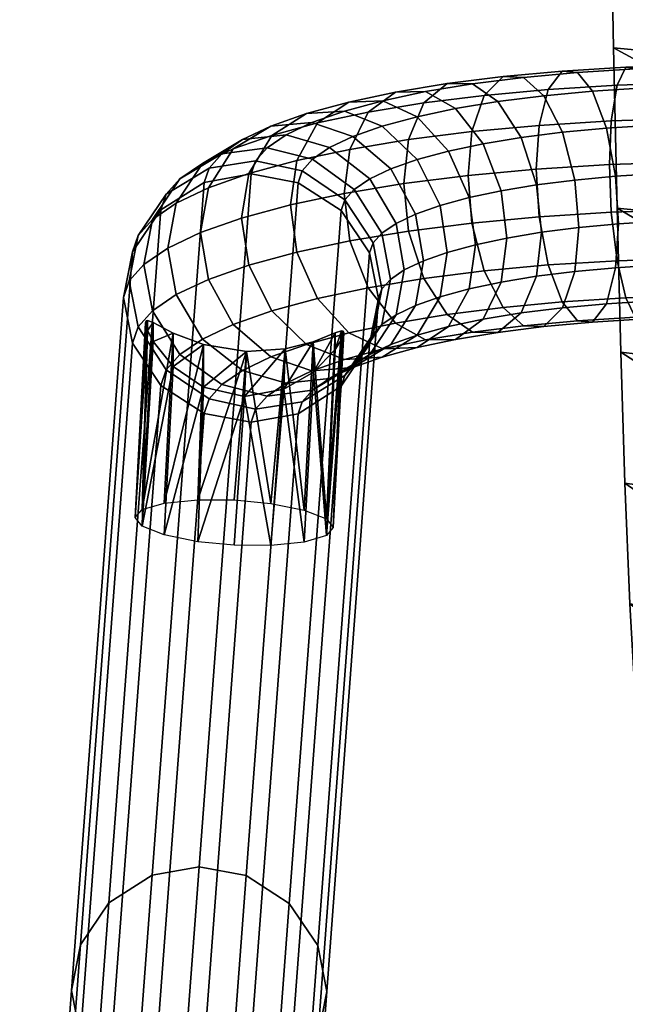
# Model space of a CAD drawing. Header units: millimetres. Extents: x -272 to 272, y -208 to 348.
# Tile 3 of 256: x -262 to -219, y -137 to -68. Entities that reach past the tile are written whole.
import ezdxf

# ---------------------------------------------------------------- set-up
doc = ezdxf.new("R2010")
doc.units = ezdxf.units.MM
for name, color, linetype in [('LDS nozky', 250, 'Continuous'), ('LDS podnoz', 7, 'Continuous'), ('LDS ram', 7, 'Continuous'), ('LDS ram lem', 7, 'Continuous')]:
    doc.layers.add(name, color=color, linetype=linetype)

msp = doc.modelspace()

# ---------------------------------------------------------------- meshes
at = {"layer": 'LDS nozky'}
mesh = msp.add_polyface(dxfattribs=at)
corners = [(-252.973, -88.739, 358.768), (-252.976, -89.453, 355.966), (-253.081, -89.141, 356.625), (-252.575, -88.887, 360.166), (-252.582, -90.24, 354.792), (-251.168, -92.004, 352.963), (-251.162, -89.641, 362.577), (-239.74, -89.629, 360.333), (-239.738, -90.8, 354.916), (-241.276, -92.396, 353.055), (-239.294, -90.089, 356.114), (-239.176, -89.511, 358.215), (-239.175, -89.815, 356.783), (-239.296, -89.487, 358.941), (-253.116, -88.912, 357.323), (-253.079, -88.778, 358.043), (-249.029, -90.454, 364.292), (-246.006, -90.932, 364.972), (-249.031, -93.455, 351.778), (-239.135, -89.619, 357.489), (-241.282, -90.249, 362.719), (-105.585, -88.708, 425.714), (-105.216, -88.541, 430.698), (-105.754, -85.863, 430.647), (-106.123, -86.031, 425.664), (-104.066, -90.978, 425.678), (-103.697, -90.81, 430.661), (-92.162, -86.031, 424.628), (-91.792, -85.863, 429.612), (-92.317, -88.54, 429.741), (-92.686, -88.708, 424.757), (-93.824, -90.81, 429.929), (-94.194, -90.978, 424.946), (-95.573, -86.093, 423.021), (-99.327, -86.115, 422.654), (-95.859, -84.672, 422.994), (-95.852, -87.515, 423.09), (-96.652, -88.72, 423.189), (-97.853, -89.525, 423.306), (-99.27, -89.808, 423.42), (-100.689, -89.525, 423.516), (-101.894, -88.72, 423.578), (-102.7, -87.515, 423.598), (-102.986, -86.093, 423.571), (-102.707, -84.672, 423.502), (-92.162, -86.031, 424.628), (-92.686, -88.708, 424.757), (-94.194, -90.978, 424.946), (-96.455, -92.494, 425.164), (-99.125, -93.027, 425.38), (-101.798, -92.495, 425.561), (-104.066, -90.978, 425.678), (-105.585, -88.708, 425.714), (-106.123, -86.031, 425.664)]
mesh.append_faces([[corners[k] for k in face] for face in [(0, 1, 2, 2), (1, 3, 4, 4), (5, 4, 6, 6), (7, 8, 9, 9), (10, 11, 12, 12), (8, 13, 10, 10), (2, 14, 15, 15), (2, 15, 0, 0), (1, 0, 3, 3), (6, 16, 5, 5), (17, 18, 16, 16), (4, 3, 6, 6), (19, 12, 11, 11), (11, 10, 13, 13), (7, 9, 20, 20), (13, 8, 7, 7), (21, 22, 23, 24), (25, 26, 22, 21), (27, 28, 29, 30), (30, 29, 31, 32), (33, 34, 35, 35), (36, 34, 33, 33), (37, 34, 36, 36), (38, 34, 37, 37), (39, 34, 38, 38), (40, 34, 39, 39), (41, 34, 40, 40), (42, 34, 41, 41), (43, 34, 42, 42), (44, 34, 43, 43), (33, 45, 46, 36), (37, 47, 48, 38), (36, 46, 47, 37), (38, 48, 49, 39), (40, 50, 51, 41), (42, 52, 53, 43), (41, 51, 52, 42), (50, 40, 39, 49)]])
mesh = msp.add_polyface(dxfattribs=at)
corners = [(-257.634, -151.629, 89.153), (-258.507, -164.837, 93.726), (-257.738, -151.317, 89.811), (-257.773, -151.088, 90.51), (-257.63, -150.914, 91.954), (-257.737, -150.954, 91.23), (-257.232, -151.063, 93.353), (-258.016, -164.275, 96.241), (-255.819, -151.817, 95.764), (-250.782, -156.287, 84.541), (-253.688, -155.63, 84.964), (-250.663, -153.107, 98.159), (-255.825, -154.18, 86.15), (-253.686, -152.63, 97.478), (-257.63, -150.914, 91.954), (-257.634, -151.629, 89.153), (-257.738, -151.317, 89.811), (-257.232, -151.063, 93.353), (-257.24, -152.416, 87.978), (-255.819, -151.817, 95.764), (-257.773, -151.088, 90.51), (-257.737, -150.954, 91.23), (-245.939, -152.424, 95.906), (-248.024, -155.779, 85.066), (-247.924, -152.932, 97.433), (-253.079, -88.778, 358.043), (-253.116, -88.912, 357.323), (-253.849, -102.661, 360.54), (-252.976, -89.453, 355.966), (-253.081, -89.141, 356.625), (-252.973, -88.739, 358.768), (-252.575, -88.887, 360.166), (-253.359, -102.099, 363.055), (-251.162, -89.641, 362.577), (-253.359, -103.273, 358.037), (-252.582, -90.24, 354.792), (-251.168, -92.004, 352.963), (-251.802, -101.637, 365.384), (-249.029, -90.454, 364.292), (-249.432, -101.402, 366.93), (-249.432, -104.367, 354.255), (-249.031, -93.455, 351.778), (-246.125, -94.111, 351.355), (-246.006, -90.932, 364.972), (-251.802, -103.892, 355.745), (-246.859, -104.609, 353.807), (-249.031, -93.455, 351.778), (-251.168, -92.004, 352.963), (-249.029, -90.454, 364.292)]
mesh.append_faces([[corners[k] for k in face] for face in [(0, 1, 2, 2), (2, 1, 3, 3), (1, 4, 5, 5), (6, 7, 8, 8), (9, 10, 11, 11), (10, 12, 13, 13), (14, 15, 16, 16), (15, 17, 18, 18), (12, 18, 19, 19), (16, 20, 21, 21), (16, 21, 14, 14), (15, 14, 17, 17), (19, 13, 12, 12), (11, 10, 13, 13), (18, 17, 19, 19), (22, 23, 24, 24), (9, 11, 24, 24), (25, 26, 27, 27), (28, 27, 29, 29), (29, 27, 26, 26), (27, 30, 25, 25), (31, 32, 33, 33), (31, 30, 32, 32), (34, 35, 36, 36), (35, 34, 28, 28), (37, 38, 33, 33), (38, 37, 39, 39), (40, 41, 42, 42), (32, 30, 27, 27), (37, 33, 32, 32), (43, 38, 39, 39), (27, 28, 34, 34), (34, 36, 44, 44), (41, 40, 44, 44), (42, 45, 40, 40), (36, 41, 44, 44), (46, 47, 48, 48)]])
mesh = msp.add_polyface(dxfattribs=at)
corners = [(-244.397, -151.804, 93.519), (-244.395, -152.976, 88.102), (-245.933, -154.572, 86.241), (-248.024, -155.779, 85.066), (-245.939, -152.424, 95.906), (-243.951, -152.265, 89.3), (-243.834, -151.687, 91.402), (-243.832, -151.99, 89.969), (-243.953, -151.662, 92.127), (-243.792, -151.795, 90.675), (-239.868, -103.368, 360.705), (-239.175, -89.815, 356.783), (-239.135, -89.619, 357.489), (-239.176, -89.511, 358.215), (-239.296, -89.487, 358.941), (-239.738, -90.8, 354.916), (-240.359, -103.93, 358.191), (-241.276, -92.396, 353.055), (-239.294, -90.089, 356.114), (-239.74, -89.629, 360.333), (-240.359, -102.756, 363.208), (-241.282, -90.249, 362.719), (-243.267, -90.756, 364.247), (-241.916, -102.137, 365.501), (-243.366, -93.603, 351.88), (-241.916, -104.392, 355.862), (-246.859, -104.609, 353.807), (-246.125, -94.111, 351.355), (-244.286, -104.627, 354.316), (-244.286, -101.662, 366.991), (-246.006, -90.932, 364.972), (-246.859, -101.42, 367.439), (-249.432, -101.402, 366.93), (-246.125, -94.111, 351.355), (-249.031, -93.455, 351.778), (-246.006, -90.932, 364.972), (-241.276, -92.396, 353.055), (-243.366, -93.603, 351.88), (-241.282, -90.249, 362.719), (-243.267, -90.756, 364.247), (-101.798, -92.495, 425.561), (-101.428, -92.327, 430.544), (-103.697, -90.81, 430.661), (-104.066, -90.978, 425.678), (-99.125, -93.027, 425.38), (-98.755, -92.859, 430.364), (-94.194, -90.978, 424.946), (-93.824, -90.81, 429.929), (-96.085, -92.327, 430.148), (-96.455, -92.494, 425.164)]
mesh.append_faces([[corners[k] for k in face] for face in [(0, 1, 2, 2), (2, 3, 4, 4), (5, 6, 7, 7), (1, 8, 5, 5), (9, 7, 6, 6), (6, 5, 8, 8), (0, 2, 4, 4), (8, 1, 0, 0), (10, 11, 12, 12), (10, 13, 14, 14), (12, 13, 10, 10), (15, 16, 17, 17), (18, 16, 15, 15), (19, 20, 14, 14), (20, 19, 21, 21), (22, 23, 21, 21), (11, 10, 18, 18), (24, 17, 25, 25), (20, 10, 14, 14), (26, 27, 28, 28), (25, 28, 24, 24), (25, 17, 16, 16), (16, 18, 10, 10), (23, 22, 29, 29), (22, 30, 29, 29), (20, 21, 23, 23), (31, 29, 30, 30), (32, 31, 30, 30), (28, 27, 24, 24), (33, 34, 35, 35), (36, 37, 38, 38), (33, 39, 37, 37), (38, 37, 39, 39), (33, 35, 39, 39), (40, 41, 42, 43), (44, 45, 41, 40), (46, 47, 48, 49), (49, 48, 45, 44)]])
at = {"layer": 'LDS podnoz'}
mesh = msp.add_polyface(dxfattribs=at)
corners = [(-225.521, -79.178, 448.318), (-225.18, -82.525, 448.552), (-227.621, -82.93, 446.814), (-228.024, -79.593, 446.536), (-222.816, -78.835, 449.792), (-222.542, -82.19, 449.989), (-223.687, -75.454, 450.858), (-226.604, -75.824, 449.268), (-225.013, -72.878, 453.079), (-228.252, -73.289, 451.314), (-223.717, -71.136, 460.558), (-222.648, -71.232, 457.361), (-226.452, -71.586, 455.842), (-227.892, -71.524, 458.891), (-224.702, -72.433, 463.826), (-229.218, -72.853, 462.022), (-219.948, -78.568, 450.938), (-219.744, -81.93, 451.107), (-220.594, -75.166, 452.093), (-221.579, -72.559, 454.451), (-219.228, -70.859, 461.75), (-218.557, -70.979, 458.447), (-219.845, -72.133, 465.115), (-220.251, -74.659, 467.718), (-225.348, -74.974, 466.365), (-220.379, -77.745, 469.073), (-225.552, -78.065, 467.699), (-220.251, -81.112, 469.222), (-225.349, -81.427, 467.868), (-219.846, -84.529, 468.002), (-224.702, -84.829, 466.713), (-216.736, -81.745, 451.905), (-216.864, -84.831, 453.259), (-219.948, -85.021, 452.441), (-216.864, -78.378, 451.756), (-217.269, -74.961, 452.975), (-217.887, -72.331, 455.431), (-214.621, -70.71, 462.389), (-214.36, -70.844, 459.029), (-214.862, -71.972, 465.806), (-215.02, -74.49, 468.444), (-215.07, -77.574, 469.809), (-215.021, -80.943, 469.947), (-214.863, -84.368, 468.694), (-213.65, -81.645, 452.333), (-213.7, -84.729, 453.698), (-213.7, -78.276, 452.195), (-213.857, -74.851, 453.449), (-214.098, -72.209, 455.956), (-209.709, -77.554, 469.896), (-209.738, -74.471, 468.529), (-209.738, -80.924, 470.032), (-209.83, -84.35, 468.775)]
mesh.append_faces([[corners[k] for k in face] for face in [(0, 1, 2, 3), (4, 5, 1, 0), (6, 4, 0, 7), (8, 6, 7, 9), (10, 11, 12, 13), (14, 10, 13, 15), (16, 17, 5, 4), (18, 16, 4, 6), (19, 18, 6, 8), (11, 19, 8, 12), (20, 21, 11, 10), (22, 20, 10, 14), (23, 22, 14, 24), (25, 23, 24, 26), (27, 25, 26, 28), (29, 27, 28, 30), (31, 32, 33, 17), (34, 31, 17, 16), (35, 34, 16, 18), (36, 35, 18, 19), (21, 36, 19, 11), (37, 38, 21, 20), (39, 37, 20, 22), (40, 39, 22, 23), (41, 40, 23, 25), (42, 41, 25, 27), (43, 42, 27, 29), (44, 45, 32, 31), (46, 44, 31, 34), (47, 46, 34, 35), (48, 47, 35, 36), (38, 48, 36, 21), (49, 50, 40, 41), (51, 49, 41, 42), (52, 51, 42, 43)]])
mesh = msp.add_polyface(dxfattribs=at)
corners = [(-238.391, -79.495, 433.511), (-236.454, -82.583, 433.703), (-237.065, -83.272, 430.744), (-239.05, -80.238, 430.32), (-237.302, -78.753, 436.695), (-235.444, -81.895, 436.657), (-234.064, -81.24, 439.465), (-233.513, -84.537, 439.917), (-234.858, -85.175, 437.178), (-235.815, -78.047, 439.723), (-238.48, -75.758, 440.716), (-240.131, -76.542, 437.353), (-232.337, -80.63, 442.084), (-231.827, -83.941, 442.472), (-233.952, -77.389, 442.547), (-236.411, -75.028, 443.851), (-230.288, -80.073, 444.474), (-229.829, -83.399, 444.802), (-231.743, -76.789, 445.124), (-233.959, -74.361, 446.712), (-236.364, -73.229, 448.787), (-239.081, -73.967, 445.617), (-235.474, -72.628, 454.152), (-233.361, -72.592, 451.523), (-238.769, -73.328, 451.149), (-237.42, -74.047, 456.895), (-240.985, -74.803, 453.647), (-228.024, -79.593, 446.536), (-227.621, -82.93, 446.814), (-229.302, -76.271, 447.348), (-231.248, -73.786, 449.182), (-231.831, -72.024, 456.745), (-230.041, -72.041, 453.886), (-233.479, -73.393, 459.701), (-234.561, -75.982, 462.035), (-238.698, -76.668, 459.091), (-234.903, -79.088, 463.305), (-239.101, -79.784, 460.316), (-234.562, -82.435, 463.539), (-238.698, -83.121, 460.594), (-226.604, -75.824, 449.268), (-225.521, -79.178, 448.318), (-228.252, -73.289, 451.314), (-227.892, -71.524, 458.891), (-226.452, -71.586, 455.842), (-229.218, -72.853, 462.022), (-230.089, -75.415, 464.472), (-230.364, -78.512, 465.778), (-230.09, -81.868, 465.975), (-225.013, -72.878, 453.079), (-225.348, -74.974, 466.365), (-224.702, -72.433, 463.826), (-225.552, -78.065, 467.699), (-225.349, -81.427, 467.868), (-224.702, -84.829, 466.713), (-229.219, -85.249, 464.909)]
mesh.append_faces([[corners[k] for k in face] for face in [(0, 1, 2, 3), (4, 5, 1, 0), (6, 7, 8, 5), (9, 6, 5, 4), (10, 9, 4, 11), (12, 13, 7, 6), (14, 12, 6, 9), (15, 14, 9, 10), (16, 17, 13, 12), (18, 16, 12, 14), (19, 18, 14, 15), (20, 19, 15, 21), (22, 23, 20, 24), (25, 22, 24, 26), (27, 28, 17, 16), (29, 27, 16, 18), (30, 29, 18, 19), (23, 30, 19, 20), (31, 32, 23, 22), (33, 31, 22, 25), (34, 33, 25, 35), (36, 34, 35, 37), (38, 36, 37, 39), (40, 41, 27, 29), (42, 40, 29, 30), (32, 42, 30, 23), (43, 44, 32, 31), (45, 43, 31, 33), (46, 45, 33, 34), (47, 46, 34, 36), (48, 47, 36, 38), (44, 49, 42, 32), (50, 51, 45, 46), (52, 50, 46, 47), (53, 52, 47, 48), (54, 53, 48, 55)]])
mesh = msp.add_polyface(dxfattribs=at)
corners = [(-247.745, -76.98, 435.47), (-244.543, -76.558, 434.5), (-245.353, -77.472, 430.574), (-248.635, -77.984, 431.161), (-250.694, -78.755, 436.686), (-251.657, -79.841, 432.025), (-252.632, -81.61, 437.878), (-253.642, -82.75, 432.986), (-241.34, -77.366, 433.817), (-238.391, -79.495, 433.511), (-239.05, -80.238, 430.32), (-242.072, -78.191, 430.274), (-246.275, -75.979, 439.77), (-243.203, -75.645, 438.418), (-249.104, -77.671, 441.337), (-250.962, -80.472, 442.76), (-251.548, -83.645, 443.743), (-253.242, -84.8, 438.788), (-240.131, -76.542, 437.353), (-237.302, -78.753, 436.695), (-244.267, -75.026, 443.858), (-241.373, -74.777, 442.143), (-246.932, -76.641, 445.76), (-248.682, -79.391, 447.402), (-249.234, -82.547, 448.454), (-238.48, -75.758, 440.716), (-241.752, -74.138, 447.67), (-239.081, -73.967, 445.617), (-244.211, -75.68, 449.884), (-245.826, -78.382, 451.732), (-246.336, -81.524, 452.847), (-236.411, -75.028, 443.851), (-238.769, -73.328, 451.149), (-236.364, -73.229, 448.787), (-240.985, -74.803, 453.647), (-242.44, -77.462, 455.681), (-242.899, -80.59, 456.856), (-242.44, -83.915, 457.185), (-245.827, -84.835, 453.235), (-238.698, -76.668, 459.091), (-237.42, -74.047, 456.895), (-239.101, -79.784, 460.316), (-238.698, -83.121, 460.594), (-248.984, -79.005, 426.78), (-245.672, -78.403, 426.581), (-254.039, -83.909, 428.011), (-252.035, -80.946, 427.285), (-239.309, -80.995, 427.074), (-237.065, -83.272, 430.744), (-237.305, -83.974, 427.734), (-242.36, -79.031, 426.67)]
mesh.append_faces([[corners[k] for k in face] for face in [(0, 1, 2, 3), (4, 0, 3, 5), (6, 4, 5, 7), (8, 9, 10, 11), (1, 8, 11, 2), (12, 13, 1, 0), (14, 12, 0, 4), (15, 14, 4, 6), (16, 15, 6, 17), (18, 19, 9, 8), (13, 18, 8, 1), (20, 21, 13, 12), (22, 20, 12, 14), (23, 22, 14, 15), (24, 23, 15, 16), (21, 25, 18, 13), (26, 27, 21, 20), (28, 26, 20, 22), (29, 28, 22, 23), (30, 29, 23, 24), (27, 31, 25, 21), (32, 33, 27, 26), (34, 32, 26, 28), (35, 34, 28, 29), (36, 35, 29, 30), (37, 36, 30, 38), (39, 40, 34, 35), (41, 39, 35, 36), (42, 41, 36, 37), (43, 3, 2, 44), (45, 7, 5, 46), (46, 5, 3, 43), (47, 10, 48, 49), (44, 2, 11, 50), (50, 11, 10, 47)]])
mesh = msp.add_polyface(dxfattribs=at)
corners = [(-252.648, -127.922, 216.868), (-249.336, -127.319, 216.669), (-253, -176.235, 6.757), (-256.312, -176.838, 6.956), (-255.699, -129.862, 217.373), (-259.363, -178.778, 7.461), (-257.703, -132.825, 218.099), (-261.367, -181.741, 8.187), (-258.335, -136.049, 218.861), (-261.999, -184.965, 8.949), (-257.703, -139.278, 219.602), (-261.367, -188.194, 9.69), (-255.699, -142.257, 220.262), (-259.363, -191.173, 10.35), (-252.648, -144.221, 220.666), (-256.312, -193.137, 10.754), (-249.336, -144.849, 220.755), (-253, -193.765, 10.843), (-246.024, -144.247, 220.556), (-249.688, -193.162, 10.644), (-242.973, -142.307, 220.051), (-246.637, -191.222, 10.139), (-240.969, -139.343, 219.325), (-244.633, -188.259, 9.413), (-240.337, -136.119, 218.563), (-244.001, -185.035, 8.651), (-240.969, -132.89, 217.822), (-244.633, -181.806, 7.91), (-242.973, -129.911, 217.162), (-246.637, -178.827, 7.25), (-246.024, -127.947, 216.758), (-249.688, -176.863, 6.846), (-248.984, -79.005, 426.78), (-245.672, -78.403, 426.581), (-254.039, -83.909, 428.011), (-252.035, -80.946, 427.285), (-254.039, -90.362, 429.514), (-254.671, -87.133, 428.773), (-248.984, -95.305, 430.578), (-252.035, -93.341, 430.174), (-242.36, -95.331, 430.468), (-245.672, -95.933, 430.667), (-237.305, -90.427, 429.237), (-239.309, -93.391, 429.963), (-237.305, -83.974, 427.734), (-236.673, -87.203, 428.475), (-242.36, -79.031, 426.67), (-239.309, -80.995, 427.074), (-241.34, -93.665, 437.615), (-244.543, -94.088, 438.585), (-245.353, -95.003, 434.659), (-242.072, -94.491, 434.072), (-248.635, -94.284, 434.96)]
mesh.append_faces([[corners[k] for k in face] for face in [(0, 1, 2, 3), (4, 0, 3, 5), (6, 4, 5, 7), (8, 6, 7, 9), (10, 8, 9, 11), (12, 10, 11, 13), (14, 12, 13, 15), (16, 14, 15, 17), (18, 16, 17, 19), (20, 18, 19, 21), (22, 20, 21, 23), (24, 22, 23, 25), (26, 24, 25, 27), (28, 26, 27, 29), (30, 28, 29, 31), (1, 30, 31, 2), (0, 32, 33, 1), (6, 34, 35, 4), (4, 35, 32, 0), (10, 36, 37, 8), (14, 38, 39, 12), (12, 39, 36, 10), (8, 37, 34, 6), (18, 40, 41, 16), (22, 42, 43, 20), (20, 43, 40, 18), (26, 44, 45, 24), (30, 46, 47, 28), (1, 33, 46, 30), (28, 47, 44, 26), (24, 45, 42, 22), (16, 41, 38, 14), (48, 49, 50, 51), (41, 50, 52, 38), (40, 51, 50, 41)]])
mesh = msp.add_polyface(dxfattribs=at)
corners = [(-253.242, -84.8, 438.788), (-252.632, -81.61, 437.878), (-253.642, -82.75, 432.986), (-254.268, -85.957, 433.823), (-252.632, -88.063, 439.382), (-253.642, -89.203, 434.49), (-235.843, -85.846, 434.298), (-236.454, -89.036, 435.207), (-237.065, -89.725, 432.247), (-236.439, -86.519, 431.411), (-236.454, -82.583, 433.703), (-237.065, -83.272, 430.744), (-250.962, -86.925, 444.264), (-251.548, -83.645, 443.743), (-234.858, -85.175, 437.178), (-235.444, -88.348, 438.16), (-235.444, -81.895, 436.657), (-248.682, -85.844, 448.906), (-249.234, -82.547, 448.454), (-246.932, -89.037, 448.648), (-249.104, -90.067, 444.225), (-233.513, -84.537, 439.917), (-234.065, -87.693, 440.969), (-245.827, -84.835, 453.235), (-246.336, -81.524, 452.847), (-244.211, -88.076, 452.772), (-232.337, -87.083, 443.588), (-233.952, -89.785, 445.435), (-235.815, -90.443, 442.611), (-231.827, -83.941, 442.472), (-240.985, -87.199, 456.535), (-242.44, -83.915, 457.185), (-238.77, -89.627, 454.947), (-241.752, -90.438, 451.468), (-230.288, -86.526, 445.977), (-231.743, -89.185, 448.012), (-229.829, -83.399, 444.802), (-237.42, -86.443, 459.783), (-238.698, -83.121, 460.594), (-235.474, -88.928, 457.949), (-228.024, -86.046, 448.04), (-229.303, -88.667, 450.235), (-227.621, -82.93, 446.814), (-233.479, -85.789, 462.588), (-234.562, -82.435, 463.539), (-231.831, -88.324, 460.542), (-225.522, -85.631, 449.821), (-226.604, -88.22, 452.156), (-225.18, -82.525, 448.552), (-229.219, -85.249, 464.909), (-230.09, -81.868, 465.975), (-227.893, -87.824, 462.688), (-226.453, -89.117, 459.925), (-230.042, -89.572, 457.97), (-223.687, -87.85, 453.745), (-225.014, -89.178, 456.876), (-228.252, -89.589, 455.112), (-223.718, -87.436, 464.355), (-224.702, -84.829, 466.713), (-254.039, -90.362, 429.514), (-254.671, -87.133, 428.773), (-254.039, -83.909, 428.011), (-236.673, -87.203, 428.475), (-237.305, -90.427, 429.237), (-237.305, -83.974, 427.734)]
mesh.append_faces([[corners[k] for k in face] for face in [(0, 1, 2, 3), (4, 0, 3, 5), (6, 7, 8, 9), (10, 6, 9, 11), (12, 13, 0, 4), (14, 15, 7, 6), (16, 14, 6, 10), (17, 18, 13, 12), (19, 17, 12, 20), (21, 22, 15, 14), (23, 24, 18, 17), (25, 23, 17, 19), (26, 27, 28, 22), (29, 26, 22, 21), (30, 31, 23, 25), (32, 30, 25, 33), (34, 35, 27, 26), (36, 34, 26, 29), (37, 38, 31, 30), (39, 37, 30, 32), (40, 41, 35, 34), (42, 40, 34, 36), (43, 44, 38, 37), (45, 43, 37, 39), (46, 47, 41, 40), (48, 46, 40, 42), (49, 50, 44, 43), (51, 49, 43, 45), (52, 51, 45, 53), (54, 55, 56, 47), (57, 58, 49, 51), (59, 5, 3, 60), (60, 3, 2, 61), (62, 9, 8, 63), (64, 11, 9, 62)]])
mesh = msp.add_polyface(dxfattribs=at)
corners = [(-222.816, -85.288, 451.295), (-223.687, -87.85, 453.745), (-226.604, -88.22, 452.156), (-225.522, -85.631, 449.821), (-222.542, -82.19, 449.989), (-225.18, -82.525, 448.552), (-222.649, -88.763, 461.445), (-223.718, -87.436, 464.355), (-227.893, -87.824, 462.688), (-226.453, -89.117, 459.925), (-220.595, -87.562, 454.98), (-221.58, -88.859, 458.248), (-225.014, -89.178, 456.876), (-219.948, -85.021, 452.441), (-219.744, -81.93, 451.107), (-219.229, -87.159, 465.547), (-219.846, -84.529, 468.002), (-224.702, -84.829, 466.713), (-218.558, -88.51, 462.531), (-217.888, -88.631, 459.228), (-217.27, -87.357, 455.863), (-216.864, -84.831, 453.259), (-214.622, -87.01, 466.186), (-214.863, -84.368, 468.694), (-214.361, -88.375, 463.113), (-214.099, -88.509, 459.753), (-213.858, -87.247, 456.336), (-213.7, -84.729, 453.698), (-209.97, -86.993, 466.261), (-209.83, -84.35, 468.775), (-210.122, -88.359, 463.181), (-210.273, -88.495, 459.815), (-210.413, -87.234, 456.392), (-210.504, -84.717, 453.75), (-205.344, -87.107, 465.772), (-204.826, -84.473, 468.246), (-205.906, -88.463, 462.736), (-206.469, -88.589, 459.413), (-206.986, -87.319, 456.03), (-207.326, -84.795, 453.414), (-200.952, -87.342, 464.766), (-200.074, -84.727, 467.157), (-201.904, -88.677, 461.819), (-202.856, -88.782, 458.585), (-203.733, -87.493, 455.284), (-204.309, -84.957, 452.723), (-196.716, -87.696, 463.25), (-195.492, -85.11, 465.518), (-198.044, -89, 460.438), (-200.596, -87.755, 454.162), (-199.373, -89.072, 457.339), (-201.399, -85.199, 451.682)]
mesh.append_faces([[corners[k] for k in face] for face in [(0, 1, 2, 3), (4, 0, 3, 5), (6, 7, 8, 9), (10, 11, 12, 1), (13, 10, 1, 0), (14, 13, 0, 4), (15, 16, 17, 7), (18, 15, 7, 6), (19, 18, 6, 11), (20, 19, 11, 10), (21, 20, 10, 13), (22, 23, 16, 15), (24, 22, 15, 18), (25, 24, 18, 19), (26, 25, 19, 20), (27, 26, 20, 21), (28, 29, 23, 22), (30, 28, 22, 24), (31, 30, 24, 25), (32, 31, 25, 26), (33, 32, 26, 27), (34, 35, 29, 28), (36, 34, 28, 30), (37, 36, 30, 31), (38, 37, 31, 32), (39, 38, 32, 33), (40, 41, 35, 34), (42, 40, 34, 36), (43, 42, 36, 37), (44, 43, 37, 38), (45, 44, 38, 39), (40, 46, 47, 41), (42, 48, 46, 40), (44, 49, 50, 43), (45, 51, 49, 44), (43, 50, 48, 42)]])
mesh = msp.add_polyface(dxfattribs=at)
corners = [(-250.694, -91.151, 439.574), (-252.632, -88.063, 439.382), (-253.642, -89.203, 434.49), (-251.657, -92.237, 434.914), (-247.745, -93.28, 439.268), (-248.635, -94.284, 434.96), (-244.543, -94.088, 438.585), (-245.353, -95.003, 434.659), (-238.391, -91.891, 436.399), (-241.34, -93.665, 437.615), (-242.072, -94.491, 434.072), (-239.05, -92.634, 433.208), (-236.454, -89.036, 435.207), (-237.065, -89.725, 432.247), (-249.104, -90.067, 444.225), (-250.962, -86.925, 444.264), (-246.275, -92.278, 443.567), (-243.203, -93.175, 442.503), (-240.131, -92.841, 441.151), (-237.302, -91.149, 439.584), (-235.444, -88.348, 438.16), (-244.267, -91.326, 447.655), (-246.932, -89.037, 448.648), (-241.374, -92.307, 446.228), (-238.48, -92.058, 444.513), (-235.815, -90.443, 442.611), (-234.065, -87.693, 440.969), (-241.752, -90.438, 451.468), (-244.211, -88.076, 452.772), (-239.082, -91.498, 449.702), (-236.412, -91.328, 447.649), (-233.952, -89.785, 445.435), (-236.364, -90.76, 452.871), (-238.77, -89.627, 454.947), (-233.959, -90.661, 450.51), (-231.743, -89.185, 448.012), (-233.362, -90.122, 455.607), (-235.474, -88.928, 457.949), (-231.249, -90.086, 452.979), (-229.303, -88.667, 450.235), (-230.042, -89.572, 457.97), (-231.831, -88.324, 460.542), (-228.252, -89.589, 455.112), (-226.604, -88.22, 452.156), (-225.014, -89.178, 456.876), (-226.453, -89.117, 459.925), (-221.58, -88.859, 458.248), (-222.649, -88.763, 461.445), (-248.984, -95.305, 430.578), (-252.035, -93.341, 430.174), (-254.039, -90.362, 429.514), (-239.309, -93.391, 429.963), (-242.36, -95.331, 430.468), (-237.305, -90.427, 429.237)]
mesh.append_faces([[corners[k] for k in face] for face in [(0, 1, 2, 3), (4, 0, 3, 5), (6, 4, 5, 7), (8, 9, 10, 11), (12, 8, 11, 13), (14, 15, 1, 0), (16, 14, 0, 4), (17, 16, 4, 6), (18, 17, 6, 9), (19, 18, 9, 8), (20, 19, 8, 12), (21, 22, 14, 16), (23, 21, 16, 17), (24, 23, 17, 18), (25, 24, 18, 19), (26, 25, 19, 20), (27, 28, 22, 21), (29, 27, 21, 23), (30, 29, 23, 24), (31, 30, 24, 25), (32, 33, 27, 29), (34, 32, 29, 30), (35, 34, 30, 31), (36, 37, 33, 32), (38, 36, 32, 34), (39, 38, 34, 35), (40, 41, 37, 36), (42, 40, 36, 38), (43, 42, 38, 39), (44, 45, 40, 42), (46, 47, 45, 44), (48, 5, 3, 49), (49, 3, 2, 50), (51, 11, 10, 52), (53, 13, 11, 51)]])
at = {"layer": 'LDS ram'}
mesh = msp.add_polyface(dxfattribs=at)
corners = [(-182.912, -120.843, 463.949), (-190.969, -117.591, 467.494), (-191.314, -106.92, 467.672), (-183.22, -109.974, 464.02), (-156.478, -116.648, 455.257), (-165.707, -114.78, 457.803), (-165.915, -102.939, 457.708), (-156.636, -104.743, 455.087), (-174.653, -112.574, 460.727), (-174.913, -100.81, 460.721), (-183.527, -98.32, 464.116), (-191.65, -95.438, 467.882), (-166.168, -90.17, 457.614), (-156.841, -91.906, 454.909), (-175.212, -88.109, 460.726), (-183.86, -85.715, 464.234), (-192.001, -82.982, 468.127), (-166.499, -76.29, 457.512), (-157.126, -77.95, 454.713), (-175.578, -74.299, 460.736), (-184.248, -71.992, 464.372), (-192.392, -69.386, 468.407), (-158.014, -46.603, 454.268), (-157.517, -62.771, 454.495), (-166.935, -61.196, 457.4), (-167.488, -45.098, 457.295), (-176.041, -59.279, 460.751), (-184.717, -57.055, 464.533), (-192.847, -54.559, 468.732), (-147.513, -79.281, 452.338), (-147.28, -93.336, 452.611), (-147.118, -106.258, 452.859), (-146.999, -118.24, 453.092), (-148.252, -47.724, 451.714), (-147.838, -63.992, 452.035), (-211.737, -122.131, 478.607), (-218.505, -116.63, 482.68), (-218.956, -108.744, 483.451), (-212.186, -113.875, 479.221), (-205.288, -118.836, 475.072), (-212.552, -104.95, 479.771), (-205.672, -109.513, 475.483), (-219.297, -100.237, 484.143), (-198.523, -113.777, 471.362), (-198.879, -103.385, 471.66), (-206.017, -99.467, 475.91), (-212.872, -95.293, 480.335), (-219.585, -90.991, 484.847), (-199.219, -92.155, 471.996), (-206.342, -88.553, 476.382), (-213.167, -84.738, 480.947), (-219.843, -80.817, 485.604), (-199.566, -79.917, 472.379), (-206.665, -76.592, 476.912), (-213.454, -73.094, 481.631), (-220.087, -69.509, 486.444), (-199.939, -66.503, 472.816), (-207.004, -63.408, 477.516), (-213.748, -60.17, 482.409), (-220.331, -56.861, 487.399), (-200.362, -51.829, 473.32), (-207.381, -48.921, 478.21), (-214.069, -45.893, 483.301)]
mesh.append_faces([[corners[k] for k in face] for face in [(0, 1, 2, 3), (4, 5, 6, 7), (5, 8, 9, 6), (8, 3, 10, 9), (3, 2, 11, 10), (7, 6, 12, 13), (6, 9, 14, 12), (9, 10, 15, 14), (10, 11, 16, 15), (13, 12, 17, 18), (12, 14, 19, 17), (14, 15, 20, 19), (15, 16, 21, 20), (22, 23, 24, 25), (23, 18, 17, 24), (24, 17, 19, 26), (26, 19, 20, 27), (27, 20, 21, 28), (29, 30, 13, 18), (30, 31, 7, 13), (31, 32, 4, 7), (33, 34, 23, 22), (34, 29, 18, 23), (35, 36, 37, 38), (39, 38, 40, 41), (38, 37, 42, 40), (1, 43, 44, 2), (43, 41, 45, 44), (41, 40, 46, 45), (40, 42, 47, 46), (2, 44, 48, 11), (44, 45, 49, 48), (45, 46, 50, 49), (46, 47, 51, 50), (11, 48, 52, 16), (48, 49, 53, 52), (49, 50, 54, 53), (50, 51, 55, 54), (16, 52, 56, 21), (52, 53, 57, 56), (53, 54, 58, 57), (54, 55, 59, 58), (21, 56, 60, 28), (56, 57, 61, 60), (57, 58, 62, 61)]])
at = {"layer": 'LDS ram lem'}
mesh = msp.add_polyface(dxfattribs=at)
corners = [(-220.331, -56.861, 487.399), (-220.087, -69.509, 486.444), (-218.358, -69.662, 488.886), (-218.543, -57.016, 489.796), (-219.843, -80.817, 485.604), (-218.174, -80.975, 488.085), (-219.585, -90.991, 484.847), (-217.981, -91.167, 487.367), (-219.297, -100.237, 484.143), (-217.768, -100.447, 486.703), (-216.63, -69.816, 491.327), (-216.755, -57.171, 492.194), (-216.506, -81.134, 490.567), (-216.377, -91.343, 489.888), (-216.238, -100.657, 489.263), (-214.901, -69.969, 493.768), (-214.967, -57.326, 494.591), (-214.837, -81.293, 493.049), (-214.773, -91.519, 492.409), (-214.709, -100.868, 491.823), (-213.172, -70.123, 496.21), (-213.179, -57.482, 496.988), (-213.168, -81.452, 495.531), (-213.169, -91.695, 494.93), (-213.18, -101.078, 494.383), (-221.633, 2.297, 492.681), (-221.225, -12.595, 491.131), (-219.241, -12.775, 493.363), (-219.579, 2.098, 494.845), (-220.883, -27.841, 489.736), (-218.968, -28.009, 492.029), (-220.591, -42.807, 488.493), (-218.741, -42.967, 490.842), (-217.257, -12.956, 495.595), (-217.525, 1.9, 497.009), (-217.052, -28.177, 494.323), (-216.891, -43.127, 493.19), (-215.274, -13.136, 497.827), (-215.47, 1.702, 499.172), (-215.136, -28.345, 496.616), (-215.041, -43.287, 495.538), (-213.29, -13.316, 500.059), (-213.416, 1.504, 501.336), (-213.221, -28.513, 498.909), (-213.19, -43.447, 497.886), (-218.956, -108.744, 483.451), (-217.514, -109.008, 486.05), (-218.505, -116.63, 482.68), (-217.161, -116.964, 485.311), (-217.879, -123.998, 481.731), (-216.642, -124.412, 484.374), (-217.012, -130.95, 480.503), (-215.886, -131.446, 483.128), (-216.072, -109.272, 488.649), (-215.818, -117.299, 487.941), (-215.404, -124.825, 487.017), (-214.76, -131.941, 485.754), (-214.63, -109.537, 491.249), (-214.474, -117.633, 490.572), (-214.167, -125.239, 489.66), (-213.633, -132.437, 488.38), (-213.188, -109.801, 493.848), (-213.131, -117.967, 493.203), (-212.93, -125.652, 492.303), (-212.507, -132.933, 491.006)]
mesh.append_faces([[corners[k] for k in face] for face in [(0, 1, 2, 3), (1, 4, 5, 2), (4, 6, 7, 5), (6, 8, 9, 7), (3, 2, 10, 11), (2, 5, 12, 10), (5, 7, 13, 12), (7, 9, 14, 13), (11, 10, 15, 16), (10, 12, 17, 15), (12, 13, 18, 17), (13, 14, 19, 18), (16, 15, 20, 21), (15, 17, 22, 20), (17, 18, 23, 22), (18, 19, 24, 23), (25, 26, 27, 28), (26, 29, 30, 27), (29, 31, 32, 30), (31, 0, 3, 32), (28, 27, 33, 34), (27, 30, 35, 33), (30, 32, 36, 35), (32, 3, 11, 36), (34, 33, 37, 38), (33, 35, 39, 37), (35, 36, 40, 39), (36, 11, 16, 40), (38, 37, 41, 42), (37, 39, 43, 41), (39, 40, 44, 43), (40, 16, 21, 44), (8, 45, 46, 9), (45, 47, 48, 46), (47, 49, 50, 48), (49, 51, 52, 50), (9, 46, 53, 14), (46, 48, 54, 53), (48, 50, 55, 54), (50, 52, 56, 55), (14, 53, 57, 19), (53, 54, 58, 57), (54, 55, 59, 58), (55, 56, 60, 59), (19, 57, 61, 24), (57, 58, 62, 61), (58, 59, 63, 62), (59, 60, 64, 63)]])

doc.saveas('drawing.dxf')
